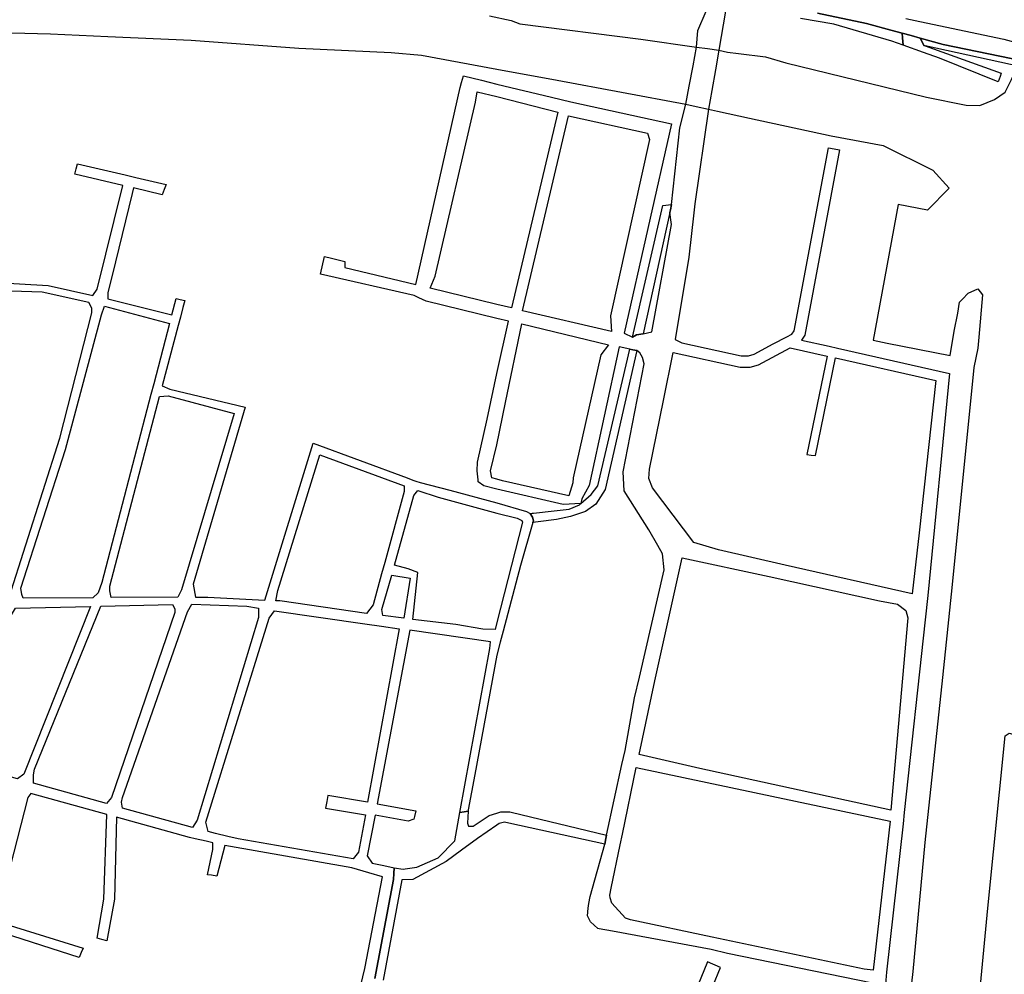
# Model space of a CAD drawing. Header units: metres. Extents: x 89872 to 99175, y 455036 to 468911.
# Tile 84 of 196: x 94732 to 95285, y 463517 to 464053. Entities that reach past the tile are written whole.
import ezdxf

# ---------------------------------------------------------------- set-up
doc = ezdxf.new("R2010")
doc.units = ezdxf.units.M
doc.layers.add('Waterdeel', color=7, linetype='Continuous', true_color=0x00aaff)
doc.layers.add('Wegdeel', color=7, linetype='Continuous', true_color=0x9a9a9a)
doc.layers.add('Wegdeel doorgaand', color=1, linetype='Continuous')

msp = doc.modelspace()

# ---------------------------------------------------------------- linework, layer by layer
at = {"layer": 'Waterdeel', "lineweight": -3}
for points in [[(94995.87, 464055.04), (95007.94, 464052.49), (95012.92, 464050.63), (95080.76, 464041.97), (95112.13, 464037.57), (95118.17, 464036.74), (95124.6, 464035.85), (95129.4, 464034.75), (95135.69, 464033.95), (95150.7, 464032.04), (95162.21, 464028.76), (95241.13, 464009.43), (95263.32, 464004.99), (95271.13, 464004.78), (95279.38, 464008.16), (95285.29, 464012.17), (95288.88, 464019.36), (95291.21, 464024.85), (95294.25, 464026.52), (95294.57, 464027.75), (95295.11, 464029.83), (95295.77, 464033), (95296.95, 464038.65), (95292.42, 464053.23)], [(94705.78, 464046.16), (94749.49, 464045.04), (94781.56, 464043.43), (94828.39, 464041.51), (94888.88, 464036.92), (94940.7, 464034.58), (94957.68, 464033.11), (95000, 464025.23), (95033.81, 464018.93), (95106.01, 464005.47), (95111.89, 464004.23), (95118.84, 464002.77), (95123.89, 464001.55), (95141.87, 463997.67), (95187.69, 463987.76), (95216.83, 463982.38), (95244.77, 463968.52), (95253.84, 463958.35), (95241.71, 463945.98), (95225.17, 463949.17), (95211.21, 463873), (95219.05, 463871.28), (95254.45, 463864.42), (95256.72, 463878.12), (95258.8, 463888.1), (95259.63, 463894.34), (95261.42, 463896.14), (95264.62, 463899.33), (95270.02, 463901.83), (95272.52, 463898.5), (95270.44, 463874.79), (95270.02, 463868.56), (95267.68, 463857.63), (95255.63, 463735.91), (95250.08, 463683.74), (95240.21, 463590.94), (95233.55, 463518.56), (95228.27, 463472.49)], [(95268.81, 463483.4), (95275.55, 463554.24), (95285.32, 463650.97), (95287.47, 463652.34), (95294.81, 463650.37), (95323.46, 463642.66), (95328.27, 463641.35), (95330.99, 463640.61), (95333.5, 463639.93), (95342.73, 463637.43), (95351.08, 463623.72), (95356.74, 463625.87), (95359.48, 463625.09), (95371.5, 463598.02), (95391.23, 463556.39), (95373.55, 463486.92)], [(95112.63, 463489.4), (95125.55, 463520.81), (95118.21, 463523.95), (95106.02, 463494.3)]]:
    msp.add_lwpolyline(points, dxfattribs=at)
at = {"layer": 'Wegdeel'}
for p, q in [((95189.13, 464050.39), (95170.49, 464053.59)), ((95179.88, 464056.65), (95207.48, 464050.79)), ((95221.7, 464040.96), (95189.13, 464050.39)), ((95207.48, 464050.79), (95221.05, 464047.15)), ((95221.05, 464047.15), (95227.56, 464045.37)), ((95227.62, 464042.79), (95227.56, 464045.37)), ((95227.56, 464045.37), (95232.49, 464044.02)), ((95227.56, 464045.37), (95227.62, 464042.79)), ((95228.04, 464038.65), (95227.62, 464042.79)), ((95227.62, 464042.79), (95228.04, 464038.65)), ((95232.49, 464044.02), (95237.68, 464042.6)), ((95237.68, 464042.6), (95238.81, 464040.17)), ((95238.81, 464040.17), (95237.68, 464042.6)), ((95237.68, 464042.6), (95250.55, 464039.08)), ((95228.04, 464038.65), (95221.7, 464040.96)), ((95239.43, 464034.51), (95228.04, 464038.65)), ((95238.81, 464040.17), (95239.57, 464038.53)), ((95239.57, 464038.53), (95238.81, 464040.17)), ((95239.57, 464038.53), (95240.44, 464038.22)), ((95240.44, 464038.22), (95239.57, 464038.53)), ((95240.44, 464038.22), (95283.05, 464022.93)), ((95294.25, 464026.52), (95240.44, 464038.22)), ((95250.55, 464039.08), (95295.11, 464029.83)), ((95248.36, 464031.26), (95239.43, 464034.51)), ((95281.39, 464018.08), (95248.36, 464031.26)), ((95282.43, 464021.12), (95281.39, 464018.08)), ((95283.05, 464022.93), (95282.43, 464021.12)), ((95076.09, 463874.75), (95093.12, 463948.7)), ((95093.12, 463948.7), (95098.1, 463949.27)), ((95098.1, 463949.27), (95097.37, 463946.11)), ((95097.02, 463944.62), (95082.16, 463876.52)), ((95097.37, 463946.11), (95097.02, 463944.62)), ((95078.33, 463875.96), (95076.09, 463874.75)), ((95082.16, 463876.52), (95078.33, 463875.96)), ((95056.73, 463791.24), (95074.61, 463868.06)), ((95078.53, 463867.21), (95060.77, 463789.16)), ((95074.61, 463868.06), (95076.38, 463867.67)), ((95076.38, 463867.67), (95078.53, 463867.21)), ((95053, 463786.42), (95056.73, 463791.24)), ((95060.77, 463789.16), (95055.49, 463781.02)), ((95046.35, 463780.6), (95047.16, 463781.31)), ((95047.16, 463781.31), (95053, 463786.42)), ((95018.68, 463775.8), (95019.84, 463775.84)), ((95019.92, 463773.76), (95018.68, 463775.8)), ((95019.84, 463775.84), (95020.57, 463775.86)), ((95020.57, 463775.86), (95032.21, 463777.27)), ((95032.21, 463777.27), (95040.53, 463778.1)), ((95040.53, 463778.1), (95046.35, 463780.6)), ((95049.68, 463776.86), (95041.36, 463773.95)), ((95055.49, 463781.02), (95049.68, 463776.86)), ((95020.47, 463771.66), (95019.92, 463773.76)), ((95020.21, 463770.67), (95020.47, 463771.66)), ((95023.26, 463771.04), (95020.21, 463770.67)), ((95033.46, 463772.28), (95023.26, 463771.04)), ((95041.36, 463773.95), (95033.46, 463772.28)), ((94976.38, 463591.95), (94979.27, 463607.86)), ((94979.27, 463607.86), (94981.57, 463608.26)), ((94981.57, 463608.26), (94983.84, 463608.66)), ((94983.84, 463608.66), (94983.43, 463601.89)), ((94986.63, 463600.12), (94995.67, 463606.23)), ((94995.67, 463606.23), (95000, 463607.55)), ((95000, 463607.55), (95002.28, 463608.25)), ((95002.28, 463608.25), (95007.27, 463608.22)), ((95007.27, 463608.22), (95007.99, 463608.08)), ((95007.99, 463608.08), (95061.53, 463595.11)), ((94983.43, 463601.89), (94984.14, 463600.12)), ((94984.14, 463600.12), (94986.63, 463600.12)), ((95000, 463600.85), (94989.18, 463593.21)), ((95001.29, 463601.76), (95000, 463600.85)), ((95004.36, 463602.4), (95001.29, 463601.76)), ((95006.71, 463601.96), (95004.36, 463602.4)), ((95060.67, 463590.09), (95006.71, 463601.96)), ((95061.23, 463593.35), (95060.67, 463590.09)), ((95061.53, 463595.11), (95061.23, 463593.35)), ((94967.1, 463582.42), (94976.38, 463591.95)), ((94989.18, 463593.21), (94980.22, 463586.68)), ((94955.1, 463577.12), (94967.1, 463582.42)), ((94980.22, 463586.68), (94971.47, 463580.3)), ((94942.17, 463573.59), (94942.31, 463576.9)), ((94942.31, 463576.9), (94947.46, 463576.07)), ((94948.51, 463576.21), (94955.1, 463577.12)), ((94971.47, 463580.3), (94952.92, 463570.24)), ((94942.02, 463570.19), (94942.17, 463573.59)), ((94947.46, 463576.07), (94948.51, 463576.21)), ((94931.59, 463514.62), (94942.02, 463570.19)), ((94946.69, 463569.99), (94936.11, 463513.67)), ((94952.92, 463570.24), (94946.69, 463569.99))]:
    msp.add_line(p, q, dxfattribs=at)
for points in [[(95210.79, 463512.01), (95129.38, 463528.7), (95120.29, 463531.03), (95064.98, 463541.28), (95057.39, 463542.59), (95056.74, 463542.7), (95052.62, 463546.41), (95051.58, 463548.43), (95050.85, 463549.84), (95051.15, 463554.12), (95051.62, 463556.78), (95052.32, 463560.68), (95060.67, 463590.09), (95061.23, 463593.35), (95061.53, 463595.11), (95070.22, 463634.89), (95071.94, 463642.73), (95077.27, 463672.23), (95079.97, 463683.91), (95093.88, 463744.16), (95092.97, 463753.03), (95090.32, 463757.74), (95085.38, 463766.51), (95071.4, 463788.53), (95070.92, 463799.09), (95082.64, 463859.81), (95081.82, 463863.37), (95080.18, 463865.84), (95078.53, 463867.21), (95076.38, 463867.67), (95074.61, 463868.06), (95068.69, 463869.33), (95051.83, 463791.49), (95047.6, 463783.93), (95047.16, 463781.31), (95037.13, 463780.71), (95000, 463789.47), (94992.76, 463791.34), (94989.54, 463793.49), (94989.44, 463794.69), (94989.01, 463799.72), (94989.2, 463804.45), (94994.46, 463828.75), (95000, 463854.4), (95006.51, 463883.69), (95000, 463885.26), (94960.26, 463894.94), (94956.27, 463896.83), (94953.58, 463898.1), (94901.02, 463910.01), (94903.28, 463919.97), (94907.14, 463919.04), (94914.62, 463917.24), (94914.6, 463913.83), (94954.56, 463904.23), (94979.35, 464014.89), (94980.14, 464017.73), (94981.18, 464021.45), (94991.38, 464018.92), (95000, 464016.75), (95030.57, 464009.43), (95041.59, 464006.79), (95098.1, 463994.4), (95071.43, 463876.95), (95076.09, 463874.75), (95078.33, 463875.96), (95082.16, 463876.52), (95087.03, 463877.62), (95097.99, 463937.91), (95097.02, 463944.62), (95097.37, 463946.11), (95098.1, 463949.27), (95102.72, 463992.16), (95106.01, 464005.47), (95107.94, 464015.6), (95110.13, 464027.11), (95112.13, 464037.57), (95112.81, 464046.95), (95117.52, 464057.74)], [(95128.3, 464057.68), (95124.6, 464035.85), (95122.67, 464024.76), (95120.65, 464013.21), (95118.84, 464002.77), (95111.13, 463949.56), (95110.54, 463944.43), (95107.8, 463919.65), (95100.08, 463873.37), (95103.76, 463871.53), (95137.2, 463864.3), (95141.24, 463864.3), (95144.43, 463865.16), (95155.17, 463870.88), (95162.71, 463874.9), (95165.58, 463876.43), (95166.78, 463878.27), (95186.13, 463980.94), (95189.26, 463980.4), (95192.4, 463979.86), (95172.79, 463875.85), (95170.97, 463873.05), (95186.47, 463869.57), (95191.26, 463868.5), (95254.1, 463854.4), (95241.91, 463729.62), (95240.43, 463716.02), (95228.56, 463607.78), (95227.97, 463601.45), (95218.69, 463518.33), (95218.18, 463511.41)], [(94715.72, 463905.65), (94748.08, 463903.74), (94773.14, 463898.11), (94775.6, 463901.69), (94790.05, 463959.87), (94763.05, 463966.27), (94763.85, 463969.15), (94764.68, 463972.1), (94791.45, 463965.82), (94797.37, 463964.43), (94814.34, 463960.45), (94813.24, 463957.52), (94812.15, 463954.63), (94795.97, 463958.46), (94795.2, 463955.3), (94785.87, 463917.08), (94781.6, 463899.57), (94781.6, 463896.21), (94817.52, 463887.28), (94819.92, 463896.48), (94822.14, 463895.9), (94824.77, 463895.21), (94823.76, 463891.37), (94822.35, 463886.01), (94821.09, 463881.19), (94812.21, 463847.37), (94816.52, 463845.58), (94858.8, 463835.39), (94829.61, 463735.99), (94830.86, 463728.72), (94837.8, 463728.74), (94869.68, 463727.07), (94896.83, 463815.19), (94949.63, 463795.67), (94952.74, 463794.52), (94954.55, 463793.85), (94956.94, 463793.21), (94973.52, 463788.77), (95000, 463781.68), (95016.67, 463776.78), (95018.68, 463775.8), (95019.92, 463773.76), (95020.47, 463771.66), (95020.21, 463770.67), (95013.29, 463746.47), (95003.45, 463709.68), (95001.79, 463703.47), (95000, 463696.29), (94987.64, 463629.2), (94983.88, 463609.33), (94983.84, 463608.66), (94981.57, 463608.26), (94979.27, 463607.86), (94996.02, 463699.93), (94996.33, 463703.76), (94951.22, 463710.2), (94932.79, 463612.68), (94954.55, 463608.89), (94953.83, 463605.71), (94953.46, 463604.12), (94950.19, 463603.06), (94931.6, 463606.34), (94927.27, 463583.48), (94930, 463579.51), (94936.55, 463578.08), (94942.31, 463576.9), (94942.17, 463573.59), (94942.02, 463570.19), (94931.59, 463514.62)], [(94726.11, 463728.12), (94754.62, 463818.03), (94772.62, 463888.4), (94772.62, 463891.04), (94771.03, 463894.13), (94744.81, 463900.04), (94715.45, 463901)], [(94920.64, 463498.34), (94925.91, 463520.3), (94935.88, 463571.79), (94928.22, 463574), (94918.54, 463576.8), (94847.24, 463589.43), (94842.8, 463572.22), (94839.84, 463572.62), (94837.5, 463572.93), (94840.52, 463587.18), (94840.52, 463590.88), (94836.75, 463591.7), (94830.7, 463593.01), (94827.55, 463593.88), (94786.52, 463605.23), (94785.42, 463559.13), (94781.05, 463535.83), (94778.21, 463536.66), (94775.6, 463537.42), (94779.42, 463559.13), (94781.05, 463606.74), (94738.45, 463618.53), (94736.68, 463616.24), (94718.85, 463546.85), (94767.76, 463531.69), (94766.75, 463529.22), (94765.58, 463526.4), (94717.57, 463541.83)]]:
    msp.add_lwpolyline(points, dxfattribs=at)
for points in [[(95008.25, 463891.11), (95000, 463893.14), (94962.59, 463902.3), (94965.29, 463908.87), (94987.93, 464006.58), (94988.99, 464012.5), (95000, 464009.77), (95034.22, 464000.95)], [(95064.33, 463877.81), (95014.37, 463889.52), (95040.22, 463998.99), (95084.56, 463989.16), (95085.65, 463985.6), (95063.73, 463886.67)], [(94779.73, 463892.17), (94816.26, 463882.46), (94807.43, 463848.61), (94805.86, 463842.59), (94778.32, 463737.05), (94776.14, 463731.23), (94773.25, 463728.42), (94734.19, 463728.17), (94733.35, 463730.19), (94732.81, 463733.9), (94757.89, 463811.68), (94778.07, 463887.34)], [(95040.32, 463785.61), (95003.08, 463794.06), (95000, 463794.95), (94997.13, 463795.82), (94996.45, 463799.6), (95000, 463814.2), (95004.82, 463838.02), (95013.98, 463882.22), (95062.73, 463870.34), (95058.26, 463864.88), (95042.91, 463795.68), (95042.64, 463792.94)], [(95233.07, 463730.58), (95161.83, 463746.77), (95124.44, 463755.27), (95110.59, 463759.51), (95087.3, 463790.2), (95085.38, 463795.41), (95085.66, 463800.61), (95093.49, 463839.14), (95098.97, 463866.06), (95136.52, 463857.94), (95142.08, 463857.94), (95146.78, 463859.21), (95164.69, 463868.75), (95185.34, 463864.12), (95173.94, 463808.92), (95176.37, 463808.56), (95178.8, 463808.2), (95190.13, 463863.04), (95246.3, 463850.45), (95236.95, 463764.79)], [(94783.47, 463728.49), (94782.69, 463732.29), (94782.69, 463734.93), (94810.63, 463841.35), (94815.43, 463841.87), (94852.53, 463831.81), (94823.06, 463732.82), (94820.93, 463728.68)], [(94926.76, 463719.6), (94878.17, 463726.62), (94875.9, 463726.74), (94877.08, 463732.45), (94900.54, 463808.68), (94948.01, 463791.28), (94948.01, 463788.03), (94937.07, 463748.24), (94935.32, 463741.86), (94930.55, 463724.51)], [(94998.97, 463710.62), (94992.2, 463710.74), (94976.93, 463713.39), (94952.9, 463716.18), (94955.63, 463742.6), (94950.19, 463744.62), (94942.46, 463746.77), (94953.46, 463785.91), (94955.72, 463788.65), (94967.1, 463784.85), (95000, 463775.85), (95011.39, 463773.09), (95013.93, 463771.87), (95014.35, 463770.84), (95000, 463714.45)], [(95221.05, 463609.2), (95113.95, 463632.6), (95079.78, 463640.44), (95088.75, 463681.77), (95104.06, 463750.83), (95152.88, 463740.44), (95214.73, 463726.78), (95224.96, 463724.84), (95229.54, 463721.32), (95230.6, 463717.09)], [(94947.86, 463716.99), (94936.04, 463718.45), (94935.46, 463721.86), (94940.95, 463741.06), (94951.25, 463739.4)], [(94731.02, 463626.76), (94697.94, 463635.96), (94697.42, 463639.52), (94697.42, 463643.75), (94707.86, 463670.56), (94713.29, 463684.5), (94725.23, 463715.18), (94729.88, 463722.51), (94771.9, 463723.6), (94734.5, 463629.46)], [(94780.84, 463612.87), (94739.95, 463624.27), (94739.95, 463628.93), (94740.5, 463632.11), (94777.75, 463723.75), (94817.97, 463724.65), (94819.24, 463722.17), (94819.24, 463720.06), (94783.78, 463616.3)], [(94829.07, 463599.36), (94789.92, 463610.32), (94789.24, 463613.65), (94789.78, 463616.3), (94826.34, 463720.59), (94828.82, 463724.81), (94859.62, 463723.76), (94866.17, 463722.63), (94866.17, 463717.41), (94831.79, 463603.59)], [(94919.35, 463581.83), (94854.71, 463593.01), (94849.02, 463594.41), (94842.1, 463596.13), (94837.94, 463597.16), (94836.7, 463602.53), (94872.17, 463716.88), (94875.25, 463721.07), (94925.93, 463713.81), (94935.19, 463712.49), (94945.18, 463711.06), (94927.46, 463613.62), (94905.2, 463617.4), (94904.57, 463614.05), (94903.88, 463610.29), (94926.18, 463606.59), (94922.36, 463585.59)], [(95211.21, 463519.45), (95206.07, 463519.94), (95120.78, 463537.96), (95074.99, 463547.63), (95072.15, 463548.52), (95064.46, 463556.94), (95063.6, 463560), (95063.41, 463561.52), (95064.22, 463565.46), (95069.22, 463589.73), (95070.45, 463595.66), (95078.19, 463633.21), (95220.81, 463603.07)]]:
    msp.add_lwpolyline(points, close=True, dxfattribs=at)
at = {"layer": 'Wegdeel doorgaand'}
msp.add_lwpolyline([(95229.52, 464053.56), (95237.32, 464051.93), (95284.57, 464042.05), (95296.95, 464038.65), (95303.62, 464036.96), (95301.95, 464027.82), (95295.11, 464029.83), (95250.55, 464039.08), (95237.68, 464042.6), (95232.49, 464044.02), (95227.56, 464045.37), (95221.05, 464047.15), (95207.48, 464050.79), (95179.88, 464056.65)], dxfattribs=at)

doc.saveas('drawing.dxf')
